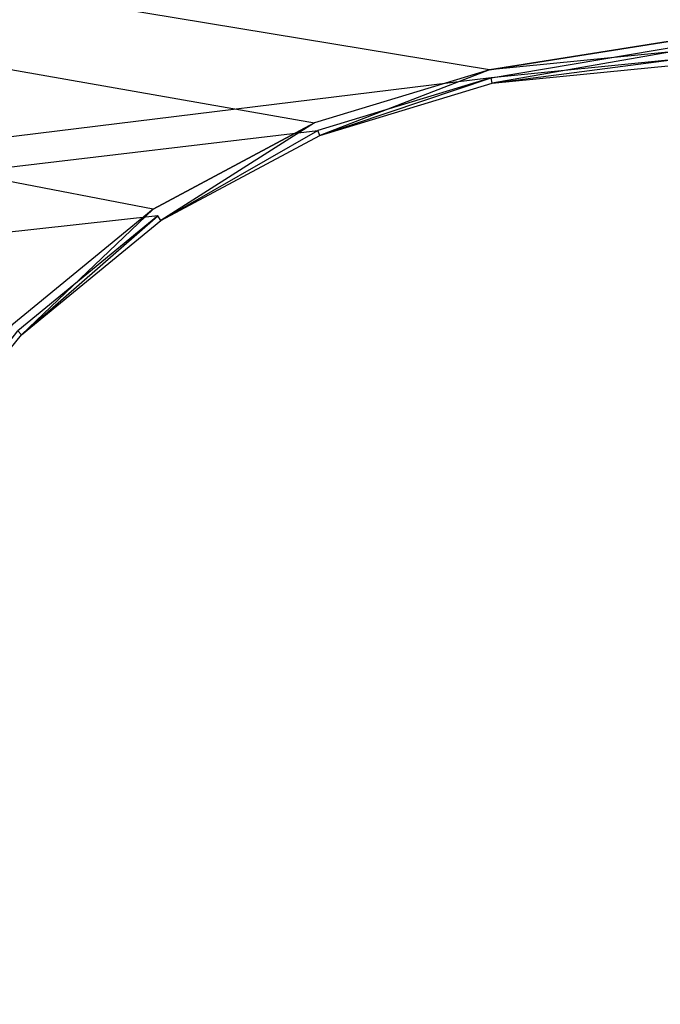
# Model space of a CAD drawing. Extents: x 0 to 1.6, y -0.5 to 0.
# Tile 21 of 45: x 0.7357 to 0.7991, y -0.2225 to -0.125. Entities that reach past the tile are written whole.
import ezdxf

# ---------------------------------------------------------------- set-up
doc = ezdxf.new("R2010")
doc.units = 0
doc.layers.add('L10_KORPUS_LEGATO_BO_X_15620__Y', color=7, linetype='CONTINUOUS')
doc.layers.add('L7_PLATTE_LEGATO_N_B15500__0___', color=7, linetype='CONTINUOUS')

msp = doc.modelspace()

# ---------------------------------------------------------------- linework, layer by layer
at = {"layer": 'L10_KORPUS_LEGATO_BO_X_15620__Y', "color": 8}
for points, invisible_edges in [([(1.581, -0.4785, 0.02), (0.019, -0.069, 0.02), (0.019, -0.4785, 0.02), (1.581, -0.4785, 0.02)], 13), ([(0.019, -0.069, 0.02), (1.581, -0.4785, 0.02), (1.581, -0.069, 0.02), (0.019, -0.069, 0.02)], 14), ([(1.581, -0.069, 0.001), (0.019, -0.4785, 0.001), (0.019, -0.069, 0.001), (1.581, -0.069, 0.001)], 13), ([(0.019, -0.4785, 0.001), (1.581, -0.069, 0.001), (1.581, -0.4785, 0.001), (0.019, -0.4785, 0.001)], 14)]:
    msp.add_3dface(points, dxfattribs=dict(at, invisible_edges=invisible_edges))
at = {"layer": 'L7_PLATTE_LEGATO_N_B15500__0___', "color": 8}
for points, invisible_edges in [([(0.00192, -0.001197, 0.55), (0.734964, -0.155254, 0.55), (0.748952, -0.143774, 0.55), (0.00192, -0.001197, 0.55)], 10), ([(0.00192, -0.001197, 0.55), (0.748952, -0.143774, 0.55), (0.76491, -0.135245, 0.55), (0.00192, -0.001197, 0.55)], 13), ([(0.00192, -0.001197, 0.55), (0.76491, -0.135245, 0.55), (0.782226, -0.129992, 0.55), (0.00192, -0.001197, 0.55)], 10), ([(0.00192, -0.001197, 0.55), (0.782226, -0.129992, 0.55), (1.598322, -0.001197, 0.55), (0.00192, -0.001197, 0.55)], 13), ([(1.548577, -0.001197, 0.512), (0.051665, -0.220523, 0.512), (0.051665, -0.001197, 0.512), (1.548577, -0.001197, 0.512)], 13), ([(0.051665, -0.220523, 0.512), (1.548577, -0.001197, 0.512), (0.782383, -0.130785, 0.512), (0.051665, -0.220523, 0.512)], 10), ([(1.598322, -0.001197, 0.55), (0.782226, -0.129992, 0.55), (0.800233, -0.128218, 0.55), (1.598322, -0.001197, 0.55)], 10), ([(0.782383, -0.130785, 0.512), (1.548577, -0.001197, 0.512), (0.800233, -0.129027, 0.512), (0.782383, -0.130785, 0.512)], 10), ([(0.78249, -0.131322, 0.55), (0.800233, -0.128218, 0.55), (0.782226, -0.129992, 0.55), (0.78249, -0.131322, 0.55)], 13), ([(0.800233, -0.128218, 0.55), (0.78249, -0.131322, 0.55), (0.800233, -0.129575, 0.55), (0.800233, -0.128218, 0.55)], 14), ([(0.800233, -0.129027, 0.512), (0.78249, -0.131322, 0.512), (0.782383, -0.130785, 0.512), (0.800233, -0.129027, 0.512)], 13), ([(0.78249, -0.131322, 0.512), (0.800233, -0.129027, 0.512), (0.800233, -0.129575, 0.512), (0.78249, -0.131322, 0.512)], 14), ([(0.765429, -0.136498, 0.55), (0.782226, -0.129992, 0.55), (0.76491, -0.135245, 0.55), (0.765429, -0.136498, 0.55)], 13), ([(0.782226, -0.129992, 0.55), (0.765429, -0.136498, 0.55), (0.78249, -0.131322, 0.55), (0.782226, -0.129992, 0.55)], 14), ([(0.800233, -0.129575, 0.55), (0.78249, -0.131322, 0.549138), (0.800233, -0.129575, 0.549138), (0.800233, -0.129575, 0.55)], 13), ([(0.78249, -0.131322, 0.549138), (0.800233, -0.129575, 0.55), (0.78249, -0.131322, 0.55), (0.78249, -0.131322, 0.549138)], 14), ([(0.800233, -0.129575, 0.512861), (0.78249, -0.131322, 0.512), (0.800233, -0.129575, 0.512), (0.800233, -0.129575, 0.512861)], 13), ([(0.78249, -0.131322, 0.512), (0.800233, -0.129575, 0.512861), (0.78249, -0.131322, 0.512861), (0.78249, -0.131322, 0.512)], 14), ([(0.800233, -0.129575, 0.549138), (0.78249, -0.131322, 0.512861), (0.800233, -0.129575, 0.512861), (0.800233, -0.129575, 0.549138)], 13), ([(0.78249, -0.131322, 0.512861), (0.800233, -0.129575, 0.549138), (0.78249, -0.131322, 0.549138), (0.78249, -0.131322, 0.512861)], 14), ([(0.051665, -0.220523, 0.512), (0.782383, -0.130785, 0.512), (0.765219, -0.135991, 0.512), (0.051665, -0.220523, 0.512)], 13), ([(0.782383, -0.130785, 0.512), (0.765429, -0.136498, 0.512), (0.765219, -0.135991, 0.512), (0.782383, -0.130785, 0.512)], 13), ([(0.765429, -0.136498, 0.512), (0.782383, -0.130785, 0.512), (0.78249, -0.131322, 0.512), (0.765429, -0.136498, 0.512)], 14), ([(0.78249, -0.131322, 0.549138), (0.765429, -0.136498, 0.55), (0.765429, -0.136498, 0.549138), (0.78249, -0.131322, 0.549138)], 13), ([(0.765429, -0.136498, 0.55), (0.78249, -0.131322, 0.549138), (0.78249, -0.131322, 0.55), (0.765429, -0.136498, 0.55)], 14), ([(0.78249, -0.131322, 0.512861), (0.765429, -0.136498, 0.512), (0.78249, -0.131322, 0.512), (0.78249, -0.131322, 0.512861)], 13), ([(0.765429, -0.136498, 0.512), (0.78249, -0.131322, 0.512861), (0.765429, -0.136498, 0.512861), (0.765429, -0.136498, 0.512)], 14), ([(0.78249, -0.131322, 0.512861), (0.765429, -0.136498, 0.549138), (0.765429, -0.136498, 0.512861), (0.78249, -0.131322, 0.512861)], 13), ([(0.765429, -0.136498, 0.549138), (0.78249, -0.131322, 0.512861), (0.78249, -0.131322, 0.549138), (0.765429, -0.136498, 0.549138)], 14), ([(0.749705, -0.144902, 0.55), (0.76491, -0.135245, 0.55), (0.748952, -0.143774, 0.55), (0.749705, -0.144902, 0.55)], 13), ([(0.76491, -0.135245, 0.55), (0.749705, -0.144902, 0.55), (0.765429, -0.136498, 0.55), (0.76491, -0.135245, 0.55)], 14), ([(0.051665, -0.220523, 0.512), (0.765219, -0.135991, 0.512), (0.749401, -0.144447, 0.512), (0.051665, -0.220523, 0.512)], 10), ([(0.765219, -0.135991, 0.512), (0.749705, -0.144902, 0.512), (0.749401, -0.144447, 0.512), (0.765219, -0.135991, 0.512)], 13), ([(0.749705, -0.144902, 0.512), (0.765219, -0.135991, 0.512), (0.765429, -0.136498, 0.512), (0.749705, -0.144902, 0.512)], 14), ([(0.765429, -0.136498, 0.55), (0.749705, -0.144902, 0.549138), (0.765429, -0.136498, 0.549138), (0.765429, -0.136498, 0.55)], 13), ([(0.749705, -0.144902, 0.549138), (0.765429, -0.136498, 0.55), (0.749705, -0.144902, 0.55), (0.749705, -0.144902, 0.549138)], 14), ([(0.765429, -0.136498, 0.512861), (0.749705, -0.144902, 0.512), (0.765429, -0.136498, 0.512), (0.765429, -0.136498, 0.512861)], 13), ([(0.749705, -0.144902, 0.512), (0.765429, -0.136498, 0.512861), (0.749705, -0.144902, 0.512861), (0.749705, -0.144902, 0.512)], 14), ([(0.765429, -0.136498, 0.549138), (0.749705, -0.144902, 0.512861), (0.765429, -0.136498, 0.512861), (0.765429, -0.136498, 0.549138)], 13), ([(0.749705, -0.144902, 0.512861), (0.765429, -0.136498, 0.549138), (0.749705, -0.144902, 0.549138), (0.749705, -0.144902, 0.512861)], 14), ([(0.735923, -0.156213, 0.55), (0.748952, -0.143774, 0.55), (0.734964, -0.155254, 0.55), (0.735923, -0.156213, 0.55)], 13), ([(0.748952, -0.143774, 0.55), (0.735923, -0.156213, 0.55), (0.749705, -0.144902, 0.55), (0.748952, -0.143774, 0.55)], 14), ([(0.051665, -0.220523, 0.512), (0.749401, -0.144447, 0.512), (0.735536, -0.155825, 0.512), (0.051665, -0.220523, 0.512)], 13), ([(0.749401, -0.144447, 0.512), (0.735923, -0.156213, 0.512), (0.735536, -0.155825, 0.512), (0.749401, -0.144447, 0.512)], 13), ([(0.735923, -0.156213, 0.512), (0.749401, -0.144447, 0.512), (0.749705, -0.144902, 0.512), (0.735923, -0.156213, 0.512)], 14), ([(0.749705, -0.144902, 0.55), (0.735923, -0.156213, 0.549138), (0.749705, -0.144902, 0.549138), (0.749705, -0.144902, 0.55)], 13), ([(0.735923, -0.156213, 0.549138), (0.749705, -0.144902, 0.55), (0.735923, -0.156213, 0.55), (0.735923, -0.156213, 0.549138)], 14), ([(0.749705, -0.144902, 0.512861), (0.735923, -0.156213, 0.512), (0.749705, -0.144902, 0.512), (0.749705, -0.144902, 0.512861)], 13), ([(0.735923, -0.156213, 0.512), (0.749705, -0.144902, 0.512861), (0.735923, -0.156213, 0.512861), (0.735923, -0.156213, 0.512)], 14), ([(0.749705, -0.144902, 0.549138), (0.735923, -0.156213, 0.512861), (0.749705, -0.144902, 0.512861), (0.749705, -0.144902, 0.549138)], 13), ([(0.735923, -0.156213, 0.512861), (0.749705, -0.144902, 0.549138), (0.735923, -0.156213, 0.549138), (0.735923, -0.156213, 0.512861)], 14), ([(0.734964, -0.155254, 0.55), (0.724613, -0.169995, 0.55), (0.735923, -0.156213, 0.55), (0.734964, -0.155254, 0.55)], 14), ([(0.724613, -0.169995, 0.512), (0.735536, -0.155825, 0.512), (0.735923, -0.156213, 0.512), (0.724613, -0.169995, 0.512)], 14), ([(0.735923, -0.156213, 0.549138), (0.724613, -0.169995, 0.55), (0.724613, -0.169995, 0.549138), (0.735923, -0.156213, 0.549138)], 13), ([(0.724613, -0.169995, 0.55), (0.735923, -0.156213, 0.549138), (0.735923, -0.156213, 0.55), (0.724613, -0.169995, 0.55)], 14), ([(0.735923, -0.156213, 0.512), (0.724613, -0.169995, 0.512861), (0.724613, -0.169995, 0.512), (0.735923, -0.156213, 0.512)], 13), ([(0.724613, -0.169995, 0.512861), (0.735923, -0.156213, 0.512), (0.735923, -0.156213, 0.512861), (0.724613, -0.169995, 0.512861)], 14), ([(0.735923, -0.156213, 0.512861), (0.724613, -0.169995, 0.549138), (0.724613, -0.169995, 0.512861), (0.735923, -0.156213, 0.512861)], 13), ([(0.724613, -0.169995, 0.549138), (0.735923, -0.156213, 0.512861), (0.735923, -0.156213, 0.549138), (0.724613, -0.169995, 0.549138)], 14), ([(1.598322, -0.498375, 0.55), (0.00192, -0.220523, 0.55), (0.00192, -0.498375, 0.55), (1.598322, -0.498375, 0.55)], 13), ([(0.00192, -0.220523, 0.55), (1.598322, -0.498375, 0.55), (0.782226, -0.311054, 0.55), (0.00192, -0.220523, 0.55)], 10), ([(0.00192, -0.220523, 0.55), (0.782226, -0.311054, 0.55), (0.76491, -0.305801, 0.55), (0.00192, -0.220523, 0.55)], 13), ([(0.00192, -0.220523, 0.55), (0.76491, -0.305801, 0.55), (0.748952, -0.297271, 0.55), (0.00192, -0.220523, 0.55)], 10), ([(0.00192, -0.220523, 0.55), (0.748952, -0.297271, 0.55), (0.734964, -0.285792, 0.55), (0.00192, -0.220523, 0.55)], 13)]:
    msp.add_3dface(points, dxfattribs=dict(at, invisible_edges=invisible_edges))

doc.saveas('drawing.dxf')
